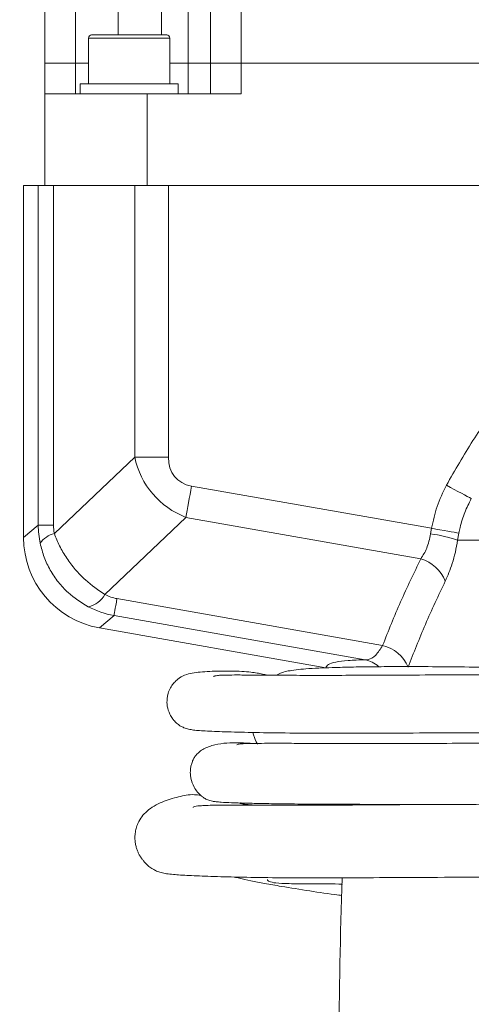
# Model space of a CAD drawing. Header units: millimetres. Extents: x 0 to 8410, y 0 to 5940.
# Tile 18 of 256: x 1047 to 1121, y 1587 to 1748. Entities that reach past the tile are written whole.
import ezdxf

# ---------------------------------------------------------------- set-up
doc = ezdxf.new("R2010")
doc.units = ezdxf.units.MM
doc.header["$LTSCALE"] = 10
doc.styles.add('SLDTEXTSTYLE0', font='TXT', dxfattribs={"width": 0.605})
doc.dimstyles.new('SLDDIMSTYLE0', dxfattribs={"dimtxt": 50, "dimasz": 50, "dimexe": 0, "dimexo": 0.0625, "dimgap": 12.5, "dimtad": 1, "dimtoh": 1, "dimdec": 1, "dimrnd": 1e-09, "dimzin": 12, "dimdsep": 46, "dimtxsty": 'SLDTEXTSTYLE0', "dimsah": 1, "dimcen": 0.09, "dimadec": 0, "dimazin": 0, "dimtfac": 1, "dimtofl": 0, "dimtmove": 0, "dimatfit": 3, "dimfxl": 0, "dimfrac": 2, "dimtolj": 1, "dimtzin": 12, "dimarcsym": 0})

# ---------------------------------------------------------------- blocks, each defined once
blk = doc.blocks.new('*D8')
at = {"color": 7, "linetype": 'Continuous', "lineweight": 0}
for p, q in [((1441.19, 1878.04), (715.54, 1878.04)), ((730.54, 1878.04), (730.54, 1383.04)), ((1102.29, 1383.04), (715.54, 1383.04))]:
    blk.add_line(p, q, dxfattribs=at)
for points in [[(730.54, 1878.04), (723.04, 1828.04), (738.04, 1828.04)], [(730.54, 1383.04), (738.04, 1433.04), (723.04, 1433.04)]]:
    blk.add_solid(points, dxfattribs=at)
at = {"color": 7, "linetype": 'Continuous', "lineweight": 0, "insert": (666.09, 1573.26), "char_height": 50, "attachment_point": 1, "rotation": 90, "style": 'SLDTEXTSTYLE0'}
blk.add_mtext('495', dxfattribs=at)
blk = doc.blocks.new('*D9')
at = {"color": 7, "linetype": 'Continuous', "lineweight": 0}
for p, q in [((1441.19, 3305.04), (615.54, 3305.04)), ((630.54, 3305.04), (630.54, 1383.04)), ((1102.29, 1383.04), (615.54, 1383.04))]:
    blk.add_line(p, q, dxfattribs=at)
for points in [[(630.54, 3305.04), (623.04, 3255.04), (638.04, 3255.04)], [(630.54, 1383.04), (638.04, 1433.04), (623.04, 1433.04)]]:
    blk.add_solid(points, dxfattribs=at)
at = {"color": 7, "linetype": 'Continuous', "lineweight": 0, "insert": (566.09, 2267.66), "char_height": 50, "attachment_point": 1, "rotation": 90, "style": 'SLDTEXTSTYLE0'}
blk.add_mtext('1922', dxfattribs=at)

msp = doc.modelspace()

# ---------------------------------------------------------------- linework, layer by layer
at = {"color": 8, "linetype": 'Continuous', "lineweight": 0}
for p, q in [((1070.200253, 1903.044746), (1070.200253, 1745.644763)), ((1074.590791, 1741.044775), (1074.590791, 1903.044746)), ((1083.190787, 1903.044746), (1083.190787, 1741.044775)), ((1056.190792, 1891.644761), (1056.190792, 1741.044775)), ((1063.124794, 1745.644763), (1063.124794, 1891.644761)), ((1058.42017, 1745.14477), (1058.290545, 1745.14477)), ((1071.56055, 1745.14477), (1058.42017, 1745.14477)), ((1056.190792, 1741.044775), (1056.190792, 1736.04475)), ((1074.590791, 1736.04475), (1074.590791, 1741.044775)), ((1083.190787, 1741.044775), (1083.190787, 1736.04475)), ((1050.092954, 1665.62967), (1050.092954, 1721.044764)), ((1052.575145, 1721.044764), (1052.575145, 1665.62967)), ((1065.834541, 1676.733718), (1065.834541, 1721.044764)), ((1071.341369, 1721.044764), (1071.341369, 1676.733718)), ((1052.722443, 1664.242879), (1065.834541, 1676.733718)), ((1071.341369, 1676.733718), (1065.834541, 1676.733718)), ((1075.110812, 1672.010705), (1114.291374, 1665.10211)), ((1047.690783, 1663.61402), (1050.092954, 1665.62967)), ((1052.575145, 1665.62967), (1050.092954, 1665.62967)), ((1074.208934, 1666.895911), (1060.982067, 1654.295728)), ((1112.554002, 1660.134658), (1074.208934, 1666.895911)), ((1114.147086, 1664.205179), (1114.291374, 1665.10211)), ((1118.766386, 1664.328173), (1118.5592, 1663.163349)), ((1267.628199, 1663.163349), (1118.5592, 1663.163349)), ((1062.94373, 1653.619841), (1106.304545, 1645.974145)), ((1062.458325, 1650.866941), (1060.069073, 1648.862139)), ((1103.439692, 1643.640831), (1062.458325, 1650.866941))]:
    msp.add_line(p, q, dxfattribs=at)
at = {"color": 7, "linetype": 'Continuous', "lineweight": 0}
for p, q in [((1078.190792, 1741.044775), (1078.190792, 1903.044746)), ((1051.190782, 1741.044775), (1051.190782, 1891.644761)), ((1058.290545, 1745.14477), (1058.290545, 1737.644777)), ((1058.790538, 1745.644763), (1071.060542, 1745.644763)), ((1071.56055, 1737.644777), (1071.56055, 1745.14477)), ((1051.190782, 1736.04475), (1051.190782, 1741.044775)), ((1051.190782, 1741.044775), (1056.190792, 1741.044775)), ((1056.190792, 1741.044775), (1058.290545, 1741.044775)), ((1071.56055, 1741.044775), (1074.590791, 1741.044775)), ((1074.590791, 1741.044775), (1078.190792, 1741.044775)), ((1078.190792, 1736.04475), (1078.190792, 1741.044775)), ((1078.190792, 1741.044775), (1083.190787, 1741.044775)), ((1083.190787, 1741.044775), (1154.190782, 1741.044775)), ((1056.925539, 1737.644777), (1056.925539, 1736.04475)), ((1072.925541, 1737.644777), (1056.925539, 1737.644777)), ((1072.925541, 1736.04475), (1072.925541, 1737.644777)), ((1051.190782, 1736.04475), (1051.190782, 1721.044764)), ((1067.858595, 1736.04475), (1051.190782, 1736.04475)), ((1067.858595, 1721.044764), (1067.858595, 1736.04475)), ((1067.858595, 1736.04475), (1083.190787, 1736.04475)), ((1047.690783, 1663.61402), (1047.690783, 1721.044764)), ((1050.092954, 1721.044764), (1047.690783, 1721.044764)), ((1052.575145, 1721.044764), (1050.092954, 1721.044764)), ((1058.288369, 1721.044764), (1052.575145, 1721.044764)), ((1062.656838, 1721.044764), (1058.288369, 1721.044764)), ((1065.834541, 1721.044764), (1062.656838, 1721.044764)), ((1071.341369, 1721.044764), (1065.834541, 1721.044764)), ((1161.540199, 1721.044764), (1071.341369, 1721.044764)), ((1097.048644, 1642.341629), (1060.069073, 1648.862139))]:
    msp.add_line(p, q, dxfattribs=at)
at = {"color": 8, "linetype": 'Continuous', "lineweight": 0, "flags": 128}
for points in [[(1075.110812, 1672.010705), (1074.988279, 1671.315804), (1074.866716, 1670.626298), (1074.74703, 1669.94761), (1074.630204, 1669.284985), (1074.517105, 1668.643609), (1074.408639, 1668.028489), (1074.305657, 1667.444393), (1074.208934, 1666.895911)], [(1116.724852, 1672.13516), (1117.369313, 1671.789393), (1117.9999, 1671.451077), (1118.603054, 1671.127454), (1119.165826, 1670.825526), (1119.676087, 1670.551762), (1120.122854, 1670.312062), (1120.49653, 1670.111582), (1120.789084, 1669.954613)], [(1114.291374, 1665.10211), (1114.990566, 1664.981202), (1115.675617, 1664.862707), (1116.332654, 1664.749071), (1116.948355, 1664.642588), (1117.510293, 1664.545402), (1118.007053, 1664.459512), (1118.428592, 1664.386586), (1118.766386, 1664.328173)], [(1062.94373, 1653.619841), (1062.841315, 1653.039053), (1062.74924, 1652.516857), (1062.668446, 1652.058676), (1062.599767, 1651.66919), (1062.543917, 1651.352391), (1062.501449, 1651.111588), (1062.472824, 1650.949195), (1062.458325, 1650.866941)]]:
    msp.add_lwpolyline(points, dxfattribs=at)
at = {"color": 7, "linetype": 'Continuous', "lineweight": 0}
for centre, radius, start, end in [((1058.790544, 1745.144765), 0.5, 90, 180), ((1071.060544, 1745.144765), 0.5, 0, 90), ((1980.831411, 1578.044765), 881.640625, 178.049623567, 179.860632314)]:
    msp.add_arc(centre, radius, start, end, dxfattribs=at)
at = {"color": 8, "linetype": 'Continuous', "lineweight": 0}
for centre, radius, start, end in [((1053.540656, 1660.562386), 3.770345, 102.53363819, 146.31279631), ((1110.962854, 1640.856563), 23.564745, 71.19425231, 82.23403929), ((1110.664988, 1654.051325), 6.369876, 22.53916799, 72.74923198), ((1057.455362, 1656.268772), 4.041107, 281.23315406, 330.77480709), ((1104.982951, 1640.2311), 5.893146, 21.72384265, 77.04066412), ((1102.539216, 1638.981071), 4.745969, 49.05948026, 79.06268504)]:
    msp.add_arc(centre, radius, start, end, dxfattribs=at)
for centre, major_axis, ratio, start_param, end_param in [((1081.510553, 1681.830905), (12.230153, 11.650693), 0.8880322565, 2.6468674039, 3.5369768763), ((1081.510553, 1681.830905), (8.949885, 8.525843), 0.5663044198, 2.6468674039, 3.5369768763), ((1065.458446, 1665.953601), (14.470043, 5.333844), 0.9690608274, 2.7997061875, 2.9998849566), ((1059.951609, 1665.953601), (6.933055, 2.69713), 0.9339239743, 2.7931015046, 2.9932802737), ((1064.505035, 1660.795573), (3.837567, 6.320566), 0.9403388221, 3.1936726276, 3.4924032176), ((1065.406909, 1665.910357), (7.733581, 13.29088), 0.9722491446, 3.1850932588, 3.4838238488)]:
    msp.add_ellipse(centre, major_axis=major_axis, ratio=ratio, start_param=start_param, end_param=end_param, dxfattribs=at)
at = {"color": 7, "linetype": 'Continuous', "lineweight": 0}
msp.add_ellipse((1062.711371, 1663.648532), major_axis=(-11.517526, -9.664352), ratio=0.9976679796, start_param=5.5862030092, end_param=6.9801676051, dxfattribs=at)
at = {"color": 8, "linetype": 'Continuous', "lineweight": 0}
for points, knots in [([(1116.724852, 1672.13516), (1118.125261, 1674.595179), (1120.926125, 1679.515302), (1125.950802, 1686.480072), (1131.571565, 1693.071391), (1137.627261, 1699.110247), (1141.989443, 1702.662521), (1144.091282, 1704.37412)], [0, 0, 0, 0, 0.1993032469, 0.3986132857, 0.6038672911, 0.8091305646, 1, 1, 1, 1]), ([(1114.291374, 1665.10211), (1114.551228, 1666.307391), (1115.077818, 1668.749869), (1116.171079, 1670.996942), (1116.724852, 1672.13516)], [0, 0, 0, 0, 0.49346677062, 1, 1, 1, 1]), ([(1120.789084, 1669.954613), (1120.410838, 1669.20942), (1119.646994, 1667.704549), (1119.053257, 1665.780873), (1118.827361, 1664.636947), (1118.766386, 1664.328173)], [0, 0, 0, 0, 0.4173018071, 0.84271507, 1, 1, 1, 1]), ([(1052.722443, 1664.242879), (1052.991044, 1663.565018), (1053.534857, 1662.192612), (1054.702981, 1660.219316), (1056.118371, 1658.351621), (1058.145668, 1656.216886), (1059.885081, 1655.038742), (1060.982067, 1654.295728)], [0, 0, 0, 0, 0.1699817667, 0.3441473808, 0.5177174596, 0.6958413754, 1, 1, 1, 1]), ([(1112.554002, 1660.134658), (1112.900121, 1660.677628), (1113.624962, 1661.814716), (1113.967902, 1663.384815), (1114.147086, 1664.205179)], [0, 0, 0, 0, 0.4775084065, 1, 1, 1, 1]), ([(1058.242578, 1652.305082), (1057.102932, 1653.013371), (1055.304535, 1654.131076), (1053.327906, 1656.300813), (1052.013609, 1658.245698), (1050.988826, 1660.382618), (1050.600199, 1661.890293), (1050.403435, 1662.65364)], [0, 0, 0, 0, 0.2998162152, 0.4731196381, 0.6509987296, 0.8232980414, 1, 1, 1, 1]), ([(1118.5592, 1663.163349), (1118.441784, 1662.513167), (1118.203549, 1661.193958), (1117.565853, 1658.841241), (1116.943818, 1657.40572), (1116.548318, 1656.492993)], [0, 0, 0, 0, 0.2614078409, 0.530391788, 1, 1, 1, 1]), ([(1106.304545, 1645.974145), (1107.256699, 1648.361574), (1109.162329, 1653.139747), (1111.422922, 1657.801943), (1112.554002, 1660.134658)], [0, 0, 0, 0, 0.4996532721, 1, 1, 1, 1]), ([(1116.548318, 1656.492993), (1115.433112, 1654.145036), (1113.23038, 1649.507401), (1111.374056, 1644.75747), (1110.457558, 1642.41235)], [0, 0, 0, 0, 0.5062834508, 1, 1, 1, 1]), ([(1103.439692, 1643.640831), (1103.607405, 1643.647424), (1104.172446, 1643.669637), (1105.197925, 1644.238923), (1105.937763, 1645.399017), (1106.304545, 1645.974145)], [0, 0, 0, 0, 0.1754892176, 0.5912408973, 1, 1, 1, 1]), ([(1097.048644, 1642.341629), (1097.140504, 1642.528146), (1097.324225, 1642.901181), (1098.580933, 1643.288725), (1100.509558, 1643.556942), (1102.462981, 1643.612868), (1103.439692, 1643.640831)], [0, 0, 0, 0, 0.2476679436, 0.4953354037, 0.7476678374, 1, 1, 1, 1])]:
    msp.add_open_spline(points, degree=3, knots=knots, dxfattribs=at)
at = {"color": 7, "linetype": 'Continuous', "lineweight": 0}
for points, knots in [([(1292.105358, 1643.678501), (1292.010587, 1643.505479), (1291.541675, 1642.649392), (1290.645213, 1641.234239), (1289.569019, 1639.586692), (1288.518488, 1638.058889), (1287.292864, 1636.386901), (1285.778239, 1634.531041), (1284.172044, 1632.816346), (1282.653515, 1631.39256), (1280.92147, 1629.9457), (1278.771085, 1628.391773), (1276.388979, 1626.953851), (1274.261025, 1625.860957), (1271.799734, 1624.747442), (1268.659856, 1623.572529), (1264.615377, 1622.42906), (1260.64619, 1621.598232), (1257.082914, 1621.038762), (1253.923644, 1620.647953), (1250.871531, 1620.354441), (1247.588512, 1620.122637), (1244.024936, 1619.95485), (1240.179057, 1619.847658), (1236.008071, 1619.795881), (1231.442352, 1619.791416), (1226.363369, 1619.825473), (1221.151711, 1619.882553), (1215.804628, 1619.94735), (1210.323073, 1620.011382), (1204.260425, 1620.071539), (1197.785831, 1620.119412), (1190.867319, 1620.153095), (1183.505056, 1620.17007), (1175.544325, 1620.168237), (1167.114144, 1620.149648), (1157.709007, 1620.12045), (1147.680509, 1620.088124), (1137.430896, 1620.068748), (1127.957114, 1620.05506), (1119.111725, 1620.035684), (1111.027957, 1619.99695), (1103.790342, 1619.945328), (1097.658508, 1619.903497), (1092.506349, 1619.886407), (1088.225557, 1619.894209), (1084.742038, 1619.908615), (1081.958158, 1619.917641), (1079.786343, 1619.910679), (1078.139229, 1619.886043), (1076.941595, 1619.841818), (1076.113733, 1619.780036), (1075.624084, 1619.689993), (1075.385111, 1619.625282), (1075.38099, 1619.560996), (1075.380269, 1619.549752)], [0, 0, 0, 0, 0.0018483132, 0.009145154, 0.0153132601, 0.0199732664, 0.0263102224, 0.0347630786, 0.0428447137, 0.0492462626, 0.0556081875, 0.0657728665, 0.0764252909, 0.0844188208, 0.0906341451, 0.1043117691, 0.1184642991, 0.132606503, 0.1441017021, 0.153223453, 0.1627247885, 0.1729730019, 0.1840336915, 0.1959677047, 0.20868782, 0.2227056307, 0.2383521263, 0.2560238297, 0.271638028, 0.2890667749, 0.30861863, 0.3306357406, 0.3531025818, 0.3782026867, 0.4059298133, 0.4359960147, 0.4678723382, 0.508572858, 0.5494723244, 0.5898286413, 0.6290647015, 0.672021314, 0.7125927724, 0.750498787, 0.7854682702, 0.8174492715, 0.8467381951, 0.8736321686, 0.8983893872, 0.9212186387, 0.9422964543, 0.9617768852, 0.979794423, 0.996465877, 1, 1, 1, 1]), ([(1291.58411, 1643.979445), (1290.662581, 1644.068801), (1287.879451, 1644.338665), (1283.387549, 1644.25635), (1278.340745, 1643.950602), (1273.935538, 1643.5496), (1270.310431, 1643.175833), (1267.54037, 1642.884045), (1264.386087, 1642.557611), (1260.273231, 1642.15396), (1254.624782, 1641.687068), (1248.038638, 1641.298754), (1241.886737, 1641.130553), (1236.342717, 1641.067844), (1231.640061, 1641.05538), (1226.522016, 1641.072229), (1220.938402, 1641.108802), (1214.811485, 1641.156202), (1208.063594, 1641.205723), (1200.616366, 1641.249063), (1192.399774, 1641.280779), (1183.405415, 1641.295712), (1173.743027, 1641.291354), (1163.659633, 1641.274088), (1153.447968, 1641.251553), (1143.406908, 1641.23218), (1133.816585, 1641.217084), (1124.966378, 1641.199577), (1116.917627, 1641.175232), (1109.657652, 1641.142313), (1103.210082, 1641.112589), (1097.584223, 1641.094626), (1092.769992, 1641.098548), (1088.749082, 1641.117496), (1085.517069, 1641.144631), (1083.067511, 1641.160029), (1081.30636, 1641.157708), (1080.105859, 1641.132604), (1079.331746, 1641.085929), (1078.918057, 1641.001194), (1078.732734, 1640.939443), (1078.735926, 1640.877406), (1078.73613, 1640.873447)], [0, 0, 0, 0, 0.0092257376, 0.0278628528, 0.0446334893, 0.0595228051, 0.0716563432, 0.0806755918, 0.0870619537, 0.10300984, 0.1215300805, 0.143097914, 0.1682926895, 0.1825408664, 0.1981464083, 0.2151510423, 0.2339033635, 0.2547747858, 0.2781468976, 0.3044072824, 0.3339543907, 0.3671505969, 0.4036885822, 0.4427735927, 0.483682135, 0.5257693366, 0.5684166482, 0.6110467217, 0.6532288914, 0.6945356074, 0.7345678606, 0.7729030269, 0.809143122, 0.8432887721, 0.8752486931, 0.9035698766, 0.9283869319, 0.9500698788, 0.9689202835, 0.9851828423, 0.9990546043, 1, 1, 1, 1]), ([(1087.495897, 1641.129002), (1087.237467, 1641.189521), (1086.687541, 1641.318302), (1085.814473, 1641.488428), (1084.728771, 1641.646286), (1083.308617, 1641.755196), (1081.606661, 1641.803432), (1079.76984, 1641.801365), (1078.035163, 1641.747894), (1076.489616, 1641.638552), (1075.245729, 1641.477698), (1074.198391, 1641.240673), (1073.109448, 1640.705338), (1072.300206, 1639.971118), (1071.783163, 1639.298128), (1071.42899, 1638.581904), (1071.221197, 1637.901665), (1071.084344, 1637.116792), (1071.114515, 1636.005243), (1071.463857, 1634.889152), (1071.880599, 1634.195263), (1072.102695, 1633.900283), (1072.25237, 1633.71343), (1072.451282, 1633.494632), (1072.817544, 1633.14953), (1073.315667, 1632.801083), (1073.94974, 1632.500206), (1074.6564, 1632.295546), (1075.478301, 1632.157696), (1076.444982, 1632.070046), (1077.661072, 1632.003166), (1079.220235, 1631.933583), (1081.679078, 1631.850072), (1085.474461, 1631.756447), (1090.940234, 1631.67948), (1097.267641, 1631.649168), (1104.309091, 1631.662228), (1112.217985, 1631.691112), (1120.906202, 1631.716698), (1130.297018, 1631.73053), (1140.505209, 1631.741371), (1151.467853, 1631.756818), (1163.055437, 1631.780108), (1174.882737, 1631.798488), (1185.883593, 1631.797695), (1195.702261, 1631.772405), (1204.198092, 1631.73203), (1212.036758, 1631.67955), (1219.253151, 1631.623821), (1225.899489, 1631.578037), (1231.587788, 1631.558562), (1236.441892, 1631.573966), (1240.586795, 1631.621132), (1244.591385, 1631.710661), (1248.481258, 1631.849712), (1252.267799, 1632.045234), (1256.166203, 1632.304255), (1260.526724, 1632.658316), (1264.940043, 1633.078592), (1269.102404, 1633.50565), (1272.518678, 1633.857965), (1275.57503, 1634.162801), (1278.698134, 1634.455591), (1282.161713, 1634.722511), (1284.709572, 1634.834806), (1286.035681, 1634.893254)], [0, 0, 0, 0, 0.0097737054, 0.0207980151, 0.0320811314, 0.0471470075, 0.0626660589, 0.0785033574, 0.094641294, 0.1110883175, 0.1278569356, 0.1432664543, 0.1540582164, 0.1585563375, 0.1625001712, 0.1659458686, 0.1675091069, 0.1695099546, 0.1727985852, 0.176717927, 0.1790960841, 0.1796877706, 0.1800625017, 0.1817857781, 0.1840290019, 0.1902921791, 0.1990577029, 0.2104801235, 0.2231327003, 0.2382636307, 0.255181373, 0.27246928, 0.2901265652, 0.3259626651, 0.3634803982, 0.399180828, 0.436189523, 0.4738000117, 0.5113940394, 0.548447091, 0.5847814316, 0.6218183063, 0.6591783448, 0.6959367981, 0.7308790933, 0.7575670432, 0.7817509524, 0.8035876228, 0.8232934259, 0.841137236, 0.8574350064, 0.8688620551, 0.8797758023, 0.8903366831, 0.9006287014, 0.9106425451, 0.9203891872, 0.9315870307, 0.945270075, 0.9554549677, 0.9646788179, 0.9724282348, 0.9797583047, 0.9894646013, 1, 1, 1, 1]), ([(1256.896955, 1641.893611), (1256.606385, 1641.920616), (1255.308697, 1642.04122), (1252.949292, 1642.202464), (1249.72646, 1642.380099), (1246.29852, 1642.4988), (1242.636313, 1642.566105), (1238.722321, 1642.582502), (1234.466498, 1642.554485), (1229.749643, 1642.491438), (1224.432984, 1642.405982), (1219.103976, 1642.32532), (1213.771165, 1642.261082), (1208.463496, 1642.216943), (1202.543357, 1642.188719), (1195.936181, 1642.178117), (1188.623029, 1642.187058), (1180.686126, 1642.220089), (1172.356169, 1642.265534), (1163.969862, 1642.310178), (1155.853023, 1642.338821), (1147.624734, 1642.347161), (1139.579931, 1642.349879), (1131.911404, 1642.366549), (1125.055381, 1642.417015), (1118.764682, 1642.478325), (1113.126312, 1642.527646), (1108.205566, 1642.535213), (1104.148569, 1642.50181), (1100.828978, 1642.44443), (1098.117125, 1642.371702), (1095.788363, 1642.286682), (1093.816968, 1642.172785), (1092.199198, 1642.033731), (1090.890268, 1641.804569), (1090.145437, 1641.695221), (1089.28569, 1641.266781), (1088.988397, 1641.118631)], [0, 0, 0, 0, 0.0035138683, 0.0156929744, 0.0284772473, 0.0424120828, 0.0570740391, 0.0727001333, 0.0897310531, 0.1087205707, 0.130349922, 0.1554412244, 0.1755798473, 0.1982676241, 0.2239468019, 0.2531156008, 0.286154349, 0.3227765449, 0.3623598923, 0.4034517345, 0.4443005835, 0.4843679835, 0.5331131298, 0.5803573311, 0.6259930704, 0.6694913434, 0.7149841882, 0.7564990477, 0.7940219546, 0.8279822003, 0.8587655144, 0.8867136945, 0.916461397, 0.9431946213, 0.9672867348, 0.988688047, 1, 1, 1, 1]), ([(1076.589841, 1621.531874), (1076.256027, 1621.568745), (1074.930755, 1621.715126), (1073.396876, 1621.386319), (1071.630899, 1620.916525), (1070.284302, 1620.427152), (1068.996868, 1619.796486), (1067.907503, 1619.042308), (1067.022481, 1618.126036), (1066.432673, 1617.175984), (1066.073837, 1616.214627), (1065.902011, 1615.349536), (1065.85926, 1614.585639), (1065.902078, 1613.952182), (1065.980107, 1613.478939), (1066.050501, 1613.162329), (1066.134206, 1612.862588), (1066.264929, 1612.473526), (1066.445797, 1612.058576), (1066.610162, 1611.751762), (1066.816805, 1611.416324), (1067.000504, 1611.15558), (1067.132072, 1610.98087), (1067.264768, 1610.815397), (1067.447886, 1610.59994), (1067.79836, 1610.224473), (1068.271647, 1609.812684), (1068.843633, 1609.421516), (1069.475601, 1609.108919), (1070.191489, 1608.871727), (1071.060158, 1608.698892), (1072.368905, 1608.55813), (1074.60339, 1608.414976), (1078.171548, 1608.271587), (1082.736919, 1608.145612), (1088.263147, 1608.053761), (1094.651484, 1608.020497), (1101.803048, 1608.04971), (1109.755591, 1608.09923), (1118.464268, 1608.13903), (1127.829703, 1608.15726), (1137.33167, 1608.17018), (1146.789284, 1608.187633), (1156.095566, 1608.216109), (1165.679686, 1608.247005), (1175.323513, 1608.270209), (1184.772493, 1608.271822), (1193.790924, 1608.244929), (1202.245022, 1608.192663), (1210.105996, 1608.118691), (1217.392335, 1608.032728), (1224.135239, 1607.953519), (1230.383214, 1607.901535), (1235.95642, 1607.902671), (1240.954857, 1607.973714), (1245.467102, 1608.120275), (1249.798996, 1608.363362), (1254.004031, 1608.723474), (1258.475787, 1609.263666), (1263.618664, 1610.138918), (1268.13918, 1611.250954), (1271.621732, 1612.374843), (1273.728129, 1613.157125), (1275.673834, 1613.971062), (1277.783445, 1614.958937), (1280.208262, 1616.256314), (1282.670122, 1617.79351), (1284.85488, 1619.368368), (1286.86053, 1620.996216), (1288.942756, 1622.894304), (1291.049515, 1625.03821), (1292.935578, 1627.120508), (1294.383742, 1628.801616), (1295.589234, 1630.239159), (1296.855102, 1631.785932), (1298.296409, 1633.603365), (1299.913084, 1635.783402), (1301.029885, 1637.314503), (1301.549718, 1638.18123), (1301.569573, 1638.214335)], [0, 0, 0, 0, 0.008087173, 0.0321067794, 0.0446426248, 0.0573637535, 0.0702791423, 0.0828287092, 0.0933147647, 0.1014960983, 0.1060870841, 0.1096103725, 0.1124131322, 0.1145598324, 0.1154360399, 0.1162236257, 0.1169723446, 0.1177394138, 0.1195191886, 0.1216234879, 0.1231800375, 0.1237660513, 0.124278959, 0.1247861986, 0.1253568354, 0.1268182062, 0.1312898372, 0.1380537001, 0.1472553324, 0.1590490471, 0.1736353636, 0.1912542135, 0.2218875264, 0.253454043, 0.2860163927, 0.3196893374, 0.3545633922, 0.3903842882, 0.4264260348, 0.4621055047, 0.4969354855, 0.5306804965, 0.5591645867, 0.5879062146, 0.6164951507, 0.6444449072, 0.6711611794, 0.695934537, 0.7185199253, 0.7390394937, 0.757678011, 0.7746670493, 0.7902556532, 0.8047092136, 0.8163994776, 0.8276448, 0.8385499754, 0.849128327, 0.8598016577, 0.8733273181, 0.8897442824, 0.8966784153, 0.9026805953, 0.907812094, 0.9136049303, 0.9212896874, 0.9297479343, 0.9366472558, 0.942476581, 0.9498187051, 0.9583880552, 0.9654235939, 0.9710739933, 0.9750729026, 0.9794805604, 0.9860021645, 0.9923545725, 0.9997079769, 1, 1, 1, 1]), ([(1284.193529, 1632.881835), (1282.645998, 1632.624689), (1279.625075, 1632.122717), (1275.257625, 1631.610775), (1271.509951, 1631.247327), (1267.856873, 1630.954438), (1263.851902, 1630.690419), (1258.890116, 1630.438115), (1253.148187, 1630.225075), (1247.641886, 1630.093191), (1242.510545, 1630.017981), (1237.898604, 1629.977834), (1232.865771, 1629.958191), (1227.359583, 1629.956651), (1221.313097, 1629.96771), (1214.623311, 1629.986667), (1207.557128, 1630.007722), (1200.080737, 1630.02718), (1192.179523, 1630.04233), (1183.580125, 1630.051023), (1174.411579, 1630.054267), (1164.908512, 1630.053188), (1155.329695, 1630.048498), (1145.933271, 1630.040518), (1136.960672, 1630.029731), (1128.666913, 1630.017314), (1121.100417, 1630.00535), (1114.245476, 1629.996359), (1108.108664, 1629.991049), (1102.695217, 1629.98971), (1097.992703, 1629.99205), (1093.984838, 1629.996743), (1090.671758, 1630.002787), (1088.054136, 1630.005652), (1086.089224, 1629.999973), (1084.672776, 1629.983456), (1083.695528, 1629.953124), (1083.05737, 1629.9089), (1082.696642, 1629.844782), (1082.534839, 1629.788595), (1082.528432, 1629.739057), (1082.527105, 1629.728794)], [0, 0, 0, 0, 0.0168752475, 0.0329420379, 0.046661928, 0.0566344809, 0.0714426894, 0.0884621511, 0.1081111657, 0.1307292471, 0.1451324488, 0.1608121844, 0.1780403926, 0.1968611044, 0.2177392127, 0.2411913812, 0.2677613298, 0.2940105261, 0.3234647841, 0.3564092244, 0.3923904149, 0.4306607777, 0.4705181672, 0.511321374, 0.5525145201, 0.5936648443, 0.634486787, 0.6746644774, 0.7138088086, 0.7514855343, 0.7872490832, 0.8209782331, 0.8528318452, 0.8818705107, 0.9075562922, 0.9302589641, 0.9502822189, 0.967873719, 0.9832344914, 0.9965265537, 1, 1, 1, 1]), ([(1085.136104, 1631.773934), (1085.285052, 1631.236684), (1085.476389, 1630.546536), (1085.825317, 1630.010019), (1085.90262, 1629.891157)], [0, 0, 0, 0, 0.7784572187, 1, 1, 1, 1]), ([(1084.889311, 1629.982412), (1084.737315, 1629.996608), (1084.073807, 1630.058578), (1082.687875, 1630.128112), (1080.787413, 1630.084481), (1079.186168, 1629.845998), (1077.957276, 1629.482803), (1077.143963, 1629.13859), (1076.485997, 1628.719162), (1075.976525, 1628.235513), (1075.61207, 1627.759692), (1075.325611, 1627.240014), (1075.130795, 1626.731364), (1075.018302, 1626.282153), (1074.923213, 1625.740848), (1074.896941, 1625.071954), (1075.029221, 1624.019038), (1075.399648, 1622.991379), (1076.011367, 1622.102048), (1076.513915, 1621.584019), (1076.829506, 1621.325585), (1077.008674, 1621.194978), (1077.113021, 1621.121482), (1077.30202, 1620.996319), (1077.519709, 1620.871428), (1077.795955, 1620.740766), (1078.121946, 1620.630118), (1078.548281, 1620.533759), (1079.136879, 1620.452604), (1080.091907, 1620.373613), (1081.589998, 1620.30419), (1083.89305, 1620.230056), (1086.822878, 1620.16695), (1090.384567, 1620.114729), (1094.576706, 1620.075418), (1099.722319, 1620.04744), (1105.91889, 1620.034238), (1112.721914, 1620.031007), (1117.713921, 1620.033368), (1119.953338, 1620.034427)], [0, 0, 0, 0, 0.0101899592, 0.0444821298, 0.0830316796, 0.1262744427, 0.1498227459, 0.1746295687, 0.1969114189, 0.2106834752, 0.2218723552, 0.230483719, 0.2366588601, 0.238989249, 0.2409890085, 0.2469664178, 0.2510398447, 0.2604679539, 0.266640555, 0.2708095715, 0.2738146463, 0.2743656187, 0.2750284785, 0.2770927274, 0.2846956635, 0.2972132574, 0.3148436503, 0.3378238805, 0.3664729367, 0.4012218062, 0.4562927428, 0.5140968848, 0.5737638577, 0.6354647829, 0.6993603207, 0.7655747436, 0.8478879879, 0.9317624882, 1, 1, 1, 1]), ([(1083.144519, 1620.340973), (1083.144884, 1620.330876), (1083.14739, 1620.261459), (1083.264978, 1620.144815), (1083.665573, 1620.045296), (1084.373866, 1620.006813), (1085.137343, 1619.930748), (1085.387308, 1619.905845)], [0, 0, 0, 0, 0.0282322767, 0.1940881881, 0.547704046, 0.8519167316, 1, 1, 1, 1]), ([(1084.211159, 1619.909466), (1083.915919, 1619.975924), (1083.50327, 1620.068812), (1083.109799, 1620.174568), (1082.997847, 1620.204658)], [0, 0, 0, 0, 0.7154770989, 1, 1, 1, 1]), ([(1082.08299, 1608.172983), (1082.362059, 1608.105882), (1083.23254, 1607.896579), (1084.866079, 1607.547421), (1087.117437, 1607.107438), (1090.220762, 1606.562289), (1094.209842, 1605.932219), (1097.590934, 1605.406721), (1099.48403, 1605.183836), (1099.654604, 1605.163753)], [0, 0, 0, 0, 0.0598941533, 0.1868239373, 0.3331655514, 0.4975139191, 0.750322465, 0.9775032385, 1, 1, 1, 1]), ([(1087.506298, 1607.776553), (1087.502439, 1607.765993), (1087.453626, 1607.632428), (1087.755477, 1607.437434), (1088.703593, 1607.167343), (1090.935749, 1607.077535), (1094.07985, 1607.081742), (1096.994564, 1607.052793), (1098.965222, 1607.035006), (1099.743847, 1607.027978)], [0, 0, 0, 0, 0.01374342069, 0.17382853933, 0.34666441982, 0.52255438, 0.70174065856, 0.8821551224, 1, 1, 1, 1])]:
    msp.add_open_spline(points, degree=3, knots=knots, dxfattribs=at)

# ---------------------------------------------------------------- dimensions: what is measured, and where the dimension line sits
for base, p1, picture, middle in [((630.538944, 1383.044765), (1441.190786, 3305.044765), '*D9', (630.538944, 2344.044765)), ((730.538944, 1383.044765), (1441.190786, 1878.044765), '*D8', (730.538944, 1630.544765))]:
    dim = msp.add_linear_dim(base=base, p1=p1, p2=(1102.291642, 1383.044765), angle=90, dimstyle='SLDDIMSTYLE0', dxfattribs=at)
    dim.commit()
    dim.dimension.update_dxf_attribs({"geometry": picture, "text_midpoint": middle, "dimtype": 160})

doc.saveas('drawing.dxf')
